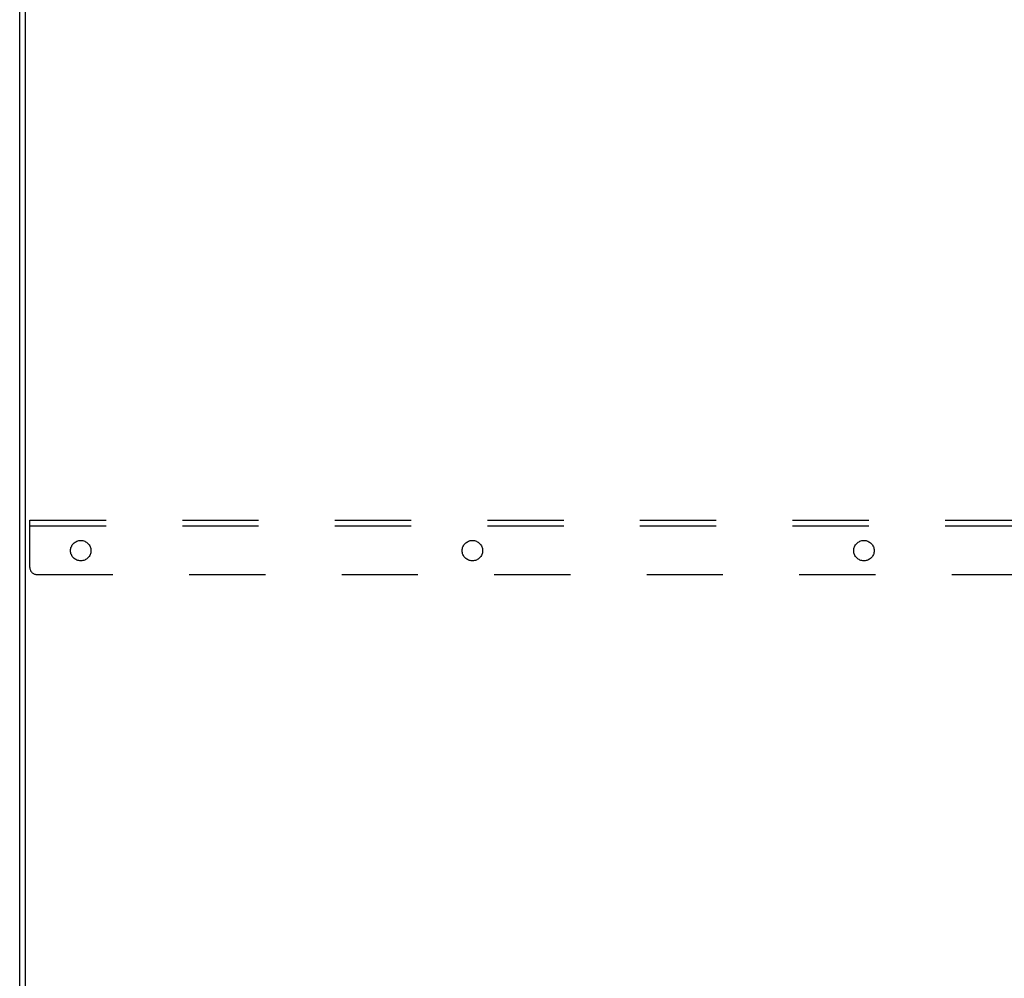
# Model space of a CAD drawing. Header units: inches. Extents: x 0 to 256, y 0 to 165.
# Tile 76 of 88: x 182 to 200, y 86 to 103. Entities that reach past the tile are written whole.
import ezdxf

# ---------------------------------------------------------------- set-up
doc = ezdxf.new("R2010")
doc.units = ezdxf.units.IN
doc.header["$LTSCALE"] = 14.05744
doc.header["$MEASUREMENT"] = 0
doc.linetypes.add('HIDDEN', pattern=[0.2, 0.1, -0.1])
doc.layers.get('0').update_dxf_attribs({"linetype": 'CONTINUOUS'})
doc.layers.add('02___PRT_ALL_AXES', color=7, linetype='CONTINUOUS')
doc.layers.add('DEFAULT_2', color=8, linetype='HIDDEN')

msp = doc.modelspace()

# ---------------------------------------------------------------- linework, layer by layer
at = {"color": 3, "linetype": 'Continuous'}
msp.add_line((182.302, 46.064), (182.302, 117.856), dxfattribs=at)
at = {"color": 7, "linetype": 'Continuous'}
msp.add_line((182.406, 46.127), (182.406, 117.856), dxfattribs=at)
at = {"layer": '02___PRT_ALL_AXES', "color": 8, "linetype": 'HIDDEN'}
for centre in [(183.427, 93.502), (190.646, 93.502), (197.864, 93.502)]:
    msp.add_circle(centre, 0.188, dxfattribs=at)
at = {"layer": 'DEFAULT_2', "color": 8, "linetype": 'HIDDEN'}
for p, q in [((182.489, 93.189), (182.489, 94.064)), ((182.489, 94.064), (242.114, 94.064)), ((182.489, 93.96), (242.114, 93.96)), ((182.614, 93.064), (241.989, 93.064))]:
    msp.add_line(p, q, dxfattribs=at)
msp.add_arc((182.614, 93.189), 0.125, 180, 270, dxfattribs=at)

doc.saveas('drawing.dxf')
